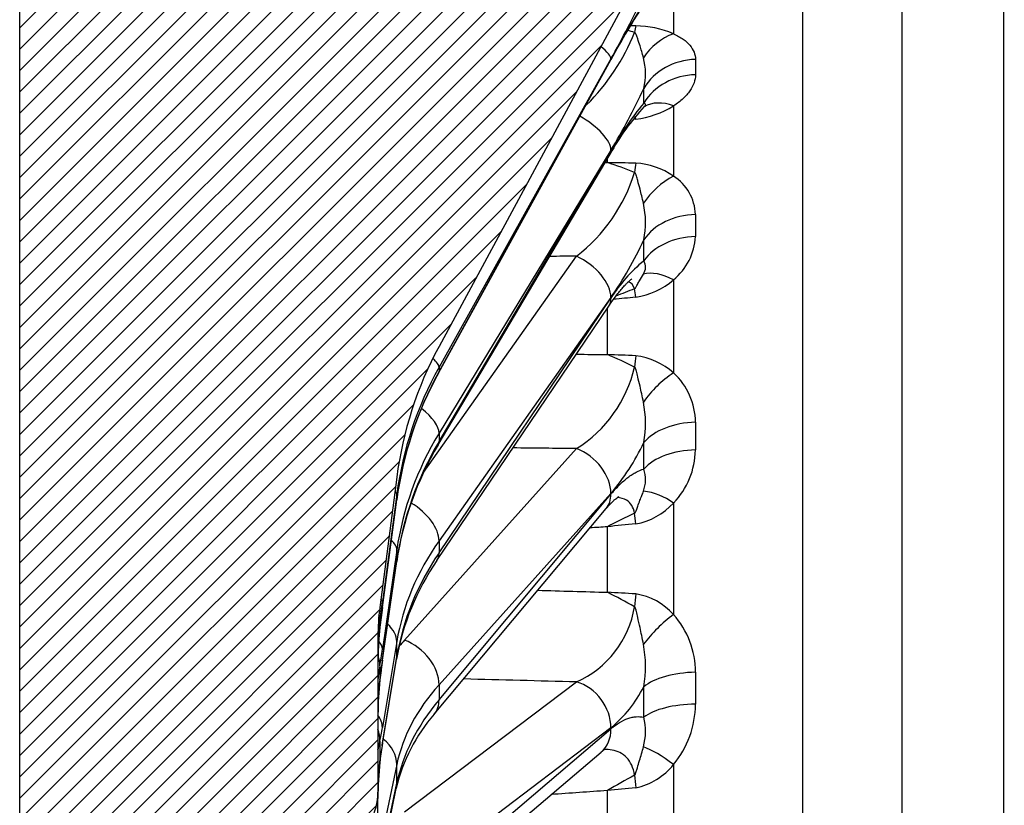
# Model space of a CAD drawing. Header units: millimetres. Extents: x 0 to 1980, y 0 to 1400.
# Tile 3 of 21: x 423 to 553, y 968 to 1072. Entities that reach past the tile are written whole.
import ezdxf
from ezdxf.enums import TextEntityAlignment as Align

# ---------------------------------------------------------------- set-up
doc = ezdxf.new("R2010")
doc.units = ezdxf.units.MM
doc.header["$LTSCALE"] = 6.666666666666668
doc.layers.add('CAP400B', color=7, linetype='Continuous')
doc.layers.add('Default', color=7, linetype='Continuous')
doc.styles.add('SEACAD_Times_New_Roman', font='times.ttf')
doc.dimstyles.new('ANSImm', dxfattribs={"dimtxt": 20, "dimasz": 20, "dimexe": 10, "dimexo": 0, "dimgap": 5.000000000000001, "dimtad": 1, "dimdsep": 46, "dimtxsty": 'SEACAD_Times_New_Roman', "dimblk1": '_SE_FILLED', "dimblk2": '_SE_FILLED', "dimsah": 1, "dimcen": 10, "dimazin": 0, "dimtfac": 0.85, "dimtdec": 3, "dimtofl": 0, "dimtmove": 0, "dimatfit": 3, "dimfxl": 1, "dimarcsym": 0})

# ---------------------------------------------------------------- blocks, each defined once
blk = doc.blocks.new('SE6')
at = {"layer": 'CAP400B', "linetype": 'Continuous'}
h = blk.add_hatch(dxfattribs=at)
h.set_pattern_fill('LINE', scale=0.6299212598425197, angle=45, style=0)
h.set_pattern_definition([(45, (0, 0), (-1.414213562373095, 1.414213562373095), [])])
edge = h.paths.add_edge_path()
edge.add_arc((500.0500927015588, 823.8562117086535), 30, 180, 187.4295582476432, ccw=False)
edge.add_line((470.0500927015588, 823.8562117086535), (470.0500927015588, 844.4084279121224))
edge.add_arc((462.0500927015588, 844.4084279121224), 7.999999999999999, 0, 56.58813780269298)
edge.add_line((466.4553212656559, 851.0862989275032), (454.5435569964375, 858.9441991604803))
edge.add_arc((460.0500927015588, 867.2915379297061), 10, 180, 236.5881378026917, ccw=False)
edge.add_line((450.0500927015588, 867.2915379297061), (450.0500927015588, 881.908427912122))
edge.add_line((450.0500927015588, 881.908427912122), (449.7404678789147, 906.9084279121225))
edge.add_line((449.7404678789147, 906.9084279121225), (450.0500927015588, 931.9084279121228))
edge.add_line((450.0500927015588, 931.9084279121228), (450.0500927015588, 946.5253178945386))
edge.add_arc((460.0500927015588, 946.5253178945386), 10, 123.41186219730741, 180, ccw=False)
edge.add_line((454.5435569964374, 954.8726566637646), (466.4553212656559, 962.7305568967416))
edge.add_arc((462.0500927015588, 969.4084279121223), 7.999999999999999, 303.411862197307, 360)
edge.add_line((470.0500927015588, 969.4084279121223), (470.0500927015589, 989.9606441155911))
edge.add_arc((500.0500927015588, 989.9606441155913), 30, 172.570441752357, 180, ccw=False)
edge.add_line((470.3019551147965, 993.839859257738), (472.5465373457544, 1011.052655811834))
edge.add_arc((522.126766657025, 1004.587297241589), 50, 151.6450382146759, 172.5704417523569, ccw=False)
edge.add_line((478.1256580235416, 1028.333927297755), (505.1820649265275, 1078.46785773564))
edge.add_arc((512.2222423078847, 1074.668396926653), 7.999999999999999, 91.49999999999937, 151.6450382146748, ccw=False)
edge.add_line((512.0128267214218, 1082.665655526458), (526.1973522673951, 1083.037090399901))
edge.add_line((526.1973522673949, 1083.037090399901), (539.2858264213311, 1083.208427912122))
edge.add_line((539.2858264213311, 1083.208427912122), (552.7404678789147, 1083.208427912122))
edge.add_line((552.7404678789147, 1083.208427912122), (552.7404678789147, 1106.908427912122))
edge.add_line((552.7404678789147, 1106.908427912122), (455.7404678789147, 1106.908427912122))
edge.add_arc((455.7404678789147, 1073.908427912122), 33, 90, 180)
edge.add_line((422.7404678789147, 1073.908427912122), (422.7404678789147, 739.9084279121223))
edge.add_arc((455.7404678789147, 739.9084279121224), 33, 180, 270)
edge.add_line((455.7404678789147, 706.9084279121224), (552.7404678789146, 706.9084279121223))
edge.add_line((552.7404678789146, 706.9084279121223), (552.7404678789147, 730.6084279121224))
edge.add_line((552.7404678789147, 730.6084279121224), (539.2858264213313, 730.6084279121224))
edge.add_line((539.2858264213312, 730.6084279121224), (526.1973522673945, 730.7797654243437))
edge.add_line((526.1973522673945, 730.7797654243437), (512.0128267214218, 731.1512002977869))
edge.add_arc((512.2222423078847, 739.1484588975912), 7.999999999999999, 208.3549617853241, 268.50000000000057, ccw=False)
edge.add_line((505.1820649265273, 735.3489980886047), (478.1256580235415, 785.4829285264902))
edge.add_arc((522.126766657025, 809.2295585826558), 50, 187.4295582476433, 208.354961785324, ccw=False)
edge.add_line((472.5465373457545, 802.7642000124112), (470.3019551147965, 819.9769965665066))
at = {"layer": 'CAP400B', "color": 7, "linetype": 'Continuous'}
for p, q in [((526.1973522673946, 730.7797654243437), (526.1973522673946, 1083.037090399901)), ((539.2858264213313, 1083.208427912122), (539.2858264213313, 730.6084279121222)), ((552.7404678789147, 730.6084279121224), (552.7404678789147, 1083.208427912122)), ((505.1820649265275, 1078.46785773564), (478.1256580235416, 1028.333927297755)), ((509.1024065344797, 1075.402768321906), (509.1024065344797, 1069.651285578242)), ((422.7404678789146, 739.9084279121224), (422.7404678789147, 1073.908427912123)), ((478.1047014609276, 1024.905536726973), (500.8135445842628, 1066.193526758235)), ((500.8345011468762, 1066.327917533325), (478.1256580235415, 1025.569580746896)), ((478.1256580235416, 1025.009492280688), (500.8345011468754, 1066.297482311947)), ((512.0046577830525, 1066.263055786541), (512.0046577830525, 1064.228823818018)), ((509.1024065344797, 1060.111394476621), (509.1024065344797, 1050.846582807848)), ((478.0205403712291, 1015.318257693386), (500.7293834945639, 1053.74573503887)), ((500.8345011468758, 1054.249798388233), (478.1256580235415, 1016.855068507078)), ((478.1256580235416, 1015.762976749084), (500.8345011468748, 1054.190454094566)), ((500.3811870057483, 1052.618113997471), (500.3811870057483, 1053.156523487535)), ((512.0046577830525, 1045.770164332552), (512.0046577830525, 1042.846978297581)), ((476.0923447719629, 1011.660990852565), (496.2822269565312, 1040.250106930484)), ((509.1024065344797, 1037.137784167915), (509.1024065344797, 1024.82421991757)), ((500.8345011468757, 1034.783367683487), (478.1256580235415, 1002.627372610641)), ((478.1256580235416, 1001.058039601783), (500.8345011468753, 1034.698090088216)), ((477.8440901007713, 1000.023015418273), (500.5529332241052, 1033.663065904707)), ((500.3811870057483, 1027.247016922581), (500.3811870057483, 1033.40864733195)), ((478.1256580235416, 1025.569580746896), (478.1256580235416, 1025.009492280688)), ((512.0046577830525, 1018.314165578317), (512.0046577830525, 1014.648606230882)), ((478.1256580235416, 1016.855068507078), (478.1256580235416, 1015.762976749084)), ((473.5733838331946, 989.5227451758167), (496.282226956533, 1014.827569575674)), ((472.5465373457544, 1011.052655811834), (470.3019551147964, 993.8398592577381)), ((472.5465373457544, 1008.793806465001), (470.6446819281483, 994.5970882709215)), ((470.6446819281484, 993.8482022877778), (472.5465373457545, 1008.089278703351)), ((472.5465373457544, 1008.089278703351), (472.5465373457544, 1008.793806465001)), ((500.834501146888, 1008.904753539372), (478.1256580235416, 983.5999291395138)), ((478.1256580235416, 981.6320477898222), (500.8345011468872, 1008.797818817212)), ((470.6424573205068, 993.8135149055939), (472.5443127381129, 1008.054591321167)), ((477.5053469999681, 979.7331923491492), (500.2141901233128, 1006.898963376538)), ((509.1024065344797, 1007.633930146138), (509.1024065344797, 992.889066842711)), ((500.3811870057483, 995.8416405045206), (500.3811870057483, 1004.507564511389)), ((478.1256580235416, 1002.62737261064), (478.1256580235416, 1001.058039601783)), ((472.5465373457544, 1001.425998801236), (470.6446819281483, 988.3290078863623)), ((472.5465373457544, 1000.052271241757), (472.5465373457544, 1001.425998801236)), ((470.6345042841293, 986.7242445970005), (472.5363597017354, 999.9077276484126)), ((470.6446819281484, 986.8687881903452), (472.5465373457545, 1000.052271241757)), ((470.3019551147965, 992.1250624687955), (470.3019551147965, 991.1955510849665)), ((470.0500927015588, 989.9606441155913), (470.0500927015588, 969.4084279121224)), ((472.5465373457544, 989.3186854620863), (470.6446819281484, 977.9781596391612)), ((472.5465373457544, 987.3446425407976), (472.5465373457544, 989.3186854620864)), ((470.6446819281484, 975.8798277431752), (472.5465373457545, 987.3446425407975)), ((470.3019551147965, 986.1371477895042), (470.3019551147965, 984.3247346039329)), ((470.6167083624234, 975.5357837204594), (472.5185637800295, 987.0005985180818)), ((512.0046577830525, 985.2718179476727), (512.0046577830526, 981.0476917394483)), ((473.5733838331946, 966.8087516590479), (496.282226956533, 983.9935158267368)), ((478.1256580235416, 983.5999291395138), (478.1256580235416, 981.6320477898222)), ((500.8345011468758, 977.9116177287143), (478.1256580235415, 960.7268535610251)), ((478.1256580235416, 958.4591016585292), (500.8345011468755, 977.7883880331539)), ((470.3019551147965, 976.1763742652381), (470.3019551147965, 973.5719412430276)), ((476.8504678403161, 955.40423316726), (499.5593109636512, 974.7335195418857)), ((472.5465373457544, 973.078977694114), (470.6446819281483, 964.0635782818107)), ((472.5465373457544, 970.6036061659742), (472.5465373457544, 973.078977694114)), ((509.1024065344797, 973.0792788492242), (509.1024065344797, 956.64248550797)), ((470.6446819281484, 961.4323533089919), (472.5465373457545, 970.6036061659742)), ((470.0500927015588, 844.4084279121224), (470.0500927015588, 969.4084279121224)), ((470.5762810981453, 960.7589897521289), (472.4781365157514, 969.9302426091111)), ((500.3811870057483, 959.9767814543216), (500.3811870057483, 969.6370949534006))]:
    blk.add_line(p, q, dxfattribs=at)
for centre, radius, start, end in [((356.0808026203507, 1147.102484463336), 165.7653881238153, 330.8378781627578, 334.0822400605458), ((597.6270691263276, 1013.768177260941), 110.095790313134, 146.9337837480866, 151.5648393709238), ((610.5652283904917, 1006.527231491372), 124.9532527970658, 147.5058274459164, 151.4229007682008), ((504.8049050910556, 525.2829961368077), 545.417662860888, 90.07305854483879, 90.14832420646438), ((503.887676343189, 1057.236739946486), 13.46530186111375, 67.2151579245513, 89.05635234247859), ((477.3723909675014, 1080.509745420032), 28.65028904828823, 314.9854291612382, 338.099815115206), ((494.4390675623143, 1038.105501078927), 33.11470835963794, 73.29962792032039, 74.96782675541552), ((512.0274292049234, 1061.903079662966), 8.28193531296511, 110.6820066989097, 146.3849437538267), ((497.3883502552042, 1064.378427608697), 8.024359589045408, 345.9865452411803, 15.24230755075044), ((430.2716830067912, 1096.900239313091), 82.45102434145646, 328.8498823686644, 335.2913258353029), ((540.71233795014, 1031.382172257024), 45.93973866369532, 140.6772130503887, 150.2324363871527), ((502.7238040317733, 1070.324240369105), 12.04112914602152, 276.6079491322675, 301.9875232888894), ((528.357865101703, 1038.665999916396), 31.47425978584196, 137.2396874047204, 151.3798765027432), ((545.4640680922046, 520.8036592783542), 539.1478097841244, 94.39911912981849, 94.43664617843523), ((487.7566679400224, 1011.953055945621), 42.57963630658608, 67.63983330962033, 72.75297766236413), ((491.1538950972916, 418.0931328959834), 634.5920694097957, 88.83019429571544, 89.16686082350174), ((503.4836099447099, 1042.563576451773), 10.0089494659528, 55.84890219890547, 86.41514514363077), ((482.8572958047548, 1057.743015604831), 22.05063786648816, 307.5044325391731, 343.0954214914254), ((514.192415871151, 1041.241953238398), 10.87000939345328, 117.9215203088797, 146.4774226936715), ((505.7353787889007, 1045.553775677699), 6.273012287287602, 1.97682009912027, 57.53745545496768), ((494.1019733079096, 1044.734083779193), 11.31070601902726, 348.2059816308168, 12.82665587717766), ((460.3136090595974, 1062.853925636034), 49.29400490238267, 325.2879956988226, 335.5130409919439), ((504.1767156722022, 1043.234016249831), 7.837504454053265, 308.937843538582, 357.1694224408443), ((517.9791245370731, 1023.994752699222), 20.2113716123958, 129.3136741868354, 148.0235895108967), ((502.6264456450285, 1044.570582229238), 9.85822278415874, 278.6519552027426, 311.0646027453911), ((517.9265590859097, 996.2603736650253), 42.05812806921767, 109.4019502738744, 113.0393144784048), ((558.3012125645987, 420.94501619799), 616.2668424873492, 95.04485301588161, 95.31813791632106), ((522.126766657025, 1004.587297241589), 50, 151.6450382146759, 172.5704417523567), ((476.8653564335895, 971.6188995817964), 60.39438489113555, 63.34944062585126, 67.08462436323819), ((470.9402572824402, 219.8850343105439), 807.8985946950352, 87.64699641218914, 87.91160103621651), ((503.1204152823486, 1018.324470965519), 8.83351321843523, 47.37533654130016, 83.57154850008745), ((487.107298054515, 1029.482548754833), 17.29010512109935, 302.0491276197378, 347.0128878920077), ((520.3294655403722, 1001.62955817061), 48.21516233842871, 151.1346887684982, 172.3421270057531), ((516.979626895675, 1012.743111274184), 14.42233638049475, 123.105473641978, 145.2438977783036), ((503.1578390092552, 1018.272114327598), 8.846918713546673, 0.2723398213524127, 47.78329931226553), ((491.5172203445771, 1018.178750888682), 13.89543430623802, 349.3633477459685, 11.56734771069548), ((514.2105412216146, 993.7581400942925), 42.125465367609, 149.2157166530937, 171.605812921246), ((478.2073136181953, 1028.297595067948), 29.80053553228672, 319.401465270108, 334.8101694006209), ((501.6637173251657, 1014.819339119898), 10.34234979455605, 315.9922278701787, 359.0541106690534), ((501.1871636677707, 1010.715472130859), 4.225300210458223, 338.9475701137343, 19.34549052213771), ((504.2481818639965, 1001.130241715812), 8.115507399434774, 53.26306641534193, 83.75893327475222), ((502.4478944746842, 1013.768917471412), 9.050999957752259, 280.5780940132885, 317.3261440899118), ((527.780641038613, 953.883572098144), 57.56317129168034, 114.4501847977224, 118.4237832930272), ((576.1253209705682, 248.3294777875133), 759.9621521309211, 95.43764819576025, 95.72006990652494), ((504.9932371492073, 981.3202058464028), 32.96773075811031, 145.4373840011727, 170.0783341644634), ((455.4796105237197, 908.442284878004), 98.25883641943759, 60.43931163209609, 62.80808598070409), ((433.0139221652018, -195.2280878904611), 1192.973363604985, 86.58342078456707, 86.76278243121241), ((502.7825273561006, 987.2792302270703), 8.450511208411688, 41.59384132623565, 80.96596313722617), ((500.0500927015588, 989.9606441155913), 30, 172.5704417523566, 180), ((779.1357418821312, 952.6309100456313), 311.2300010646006, 172.3962021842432, 172.8800033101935), ((490.8432801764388, 996.1283720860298), 13.29800280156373, 294.14233228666, 350.4019406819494), ((520.9599928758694, 976.9121331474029), 19.89635052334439, 126.5816626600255, 142.7120705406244), ((500.6980257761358, 985.3253917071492), 11.30675892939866, 359.7285197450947, 41.98620476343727), ((491.5818317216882, 988.8345231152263), 21.53278425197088, 171.2098860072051, 179.4354588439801), ((507.046016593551, 986.8825367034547), 36.99632612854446, 173.3052615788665, 179.6365744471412), ((509.3936776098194, 986.7537417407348), 39.32725281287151, 173.4976274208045, 179.4530508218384), ((490.1460384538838, 986.0439784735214), 15.26659406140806, 349.8540301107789, 11.03354821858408), ((484.0399279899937, 983.4309504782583), 14.00197852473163, 168.8561748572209, 177.6136093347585), ((607.4687881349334, 967.0472215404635), 138.2418405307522, 171.8168595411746, 172.8397679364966), ((511.0388095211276, 979.776630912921), 40.98995674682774, 173.6295412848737, 180.1397997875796), ((512.5985499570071, 979.633711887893), 42.53420968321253, 173.7351438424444, 179.9338790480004), ((489.7818284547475, 991.1744907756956), 17.2645699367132, 309.8062810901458, 333.0674992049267), ((499.5386733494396, 981.0753115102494), 12.46601503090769, 320.1017259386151, 359.8730550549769), ((494.5484795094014, 964.8025079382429), 22.65819283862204, 138.7799276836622, 166.9201834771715), ((497.9008411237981, 977.4444223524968), 7.511686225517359, 344.2480641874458, 14.48068640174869), ((539.3553570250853, 964.2429556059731), 69.6601018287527, 170.6704196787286, 172.4472466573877), ((511.1788251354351, 969.006155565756), 41.13106978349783, 173.6267035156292, 180.6108246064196), ((511.4107360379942, 968.8564201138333), 41.34833355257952, 173.6925701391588, 180.337408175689), ((502.3672248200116, 978.4307366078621), 8.602370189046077, 281.6847670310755, 321.5310024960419), ((545.1653374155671, 894.5279656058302), 87.44713511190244, 118.1160183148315, 120.8056973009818), ((462.0500927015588, 969.4084279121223), 8.000000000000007, 303.411862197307, 0), ((611.74280133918, -134.8834753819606), 1110.120308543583, 95.56393816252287, 95.75730444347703)]:
    blk.add_arc(centre, radius, start, end, dxfattribs=at)
for centre, major_axis, ratio, start_param, end_param in [((504.3987396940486, 1063.239882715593), (-0.01817465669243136, 7.999979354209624), 0.09434281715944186, 0.3691860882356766, 0.6040007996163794), ((495.994379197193, 1068.874555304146), (4.804592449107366, -2.676918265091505), 0.2200213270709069, 0.1085502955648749, 0.8770045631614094), ((495.9943791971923, 1068.844120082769), (-4.819165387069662, 2.650593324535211), 0.1715041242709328, 3.141592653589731, 3.249071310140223), ((512.2140733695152, 1059.0121350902), (-7.998800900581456, -0.138506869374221), 0.9067322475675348, 4.722869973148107, 5.772647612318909), ((512.2140733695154, 1057.07046431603), (-7.998928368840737, 0.1309387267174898), 0.8949925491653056, 4.753219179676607, 5.80299681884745), ((415.9065871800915, 912.4378730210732), (83.75305117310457, 164.6702623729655), 0.187719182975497, -0.3671005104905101, -0.3400444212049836), ((509.3118221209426, 1053.137369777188), (4.174344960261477, -6.824576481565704), 0.6623588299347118, 2.430006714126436, 3.125910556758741), ((495.9943791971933, 1056.603245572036), (-4.701058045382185, 2.854829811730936), 0.4041274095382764, 3.368824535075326, 4.802435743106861), ((504.3987396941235, 1051.464696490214), (-0.6023437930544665, 7.977291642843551), 0.05705351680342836, -0.5304570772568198, -0.4255034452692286), ((495.994379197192, 1056.543901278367), (-4.735004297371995, 2.798166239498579), 0.3592907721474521, 3.141592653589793, 3.364237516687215), ((504.3987396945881, 1045.9191743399), (0.1509529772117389, 7.998575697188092), 0.0924807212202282, 0.5945674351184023, 0.8293821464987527), ((512.2140733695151, 1039.451706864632), (-7.999432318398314, -0.09530258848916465), 0.7901740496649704, 4.729156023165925, 5.778933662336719), ((512.2140733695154, 1036.661531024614), (-7.999469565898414, 0.09212309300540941), 0.773304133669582, 4.747474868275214, 5.797252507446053), ((415.9065871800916, 911.7067005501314), (76.44154250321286, 164.0134092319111), 0.2811798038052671, -0.5563712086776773, -0.5293151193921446), ((10034.43121884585, 598.7108431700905), (-11127.21184305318, 363.7752948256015), 0.02263950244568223, -0.5402658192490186, -0.5396479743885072), ((495.9943791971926, 1036.825612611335), (-4.492632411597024, 3.172736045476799), 0.5679688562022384, 3.509623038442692, 5.03434626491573), ((509.3118221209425, 1031.20955204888), (-5.098189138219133, 6.165100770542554), 0.5587641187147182, 5.340659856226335, 6.053805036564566), ((504.3987396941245, 1028.998262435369), (-0.6883709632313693, 7.970329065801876), 0.03889609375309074, -0.7543810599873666, -0.5195663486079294), ((495.9943791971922, 1036.740335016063), (-4.558554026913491, 3.077269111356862), 0.5290610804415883, 3.14159265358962, 3.498046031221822), ((473.2855360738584, 1028.116218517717), (4.804592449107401, -2.676918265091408), 0.2200213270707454, 0.108550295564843, 0.7083850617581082), ((504.3987396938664, 1021.627886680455), (0.3123253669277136, 7.993900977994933), 0.08598125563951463, 0.8197745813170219, 1.054589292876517), ((522.126766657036, 1001.848750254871), (48.62545396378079, -11.98076604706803), 0.9718283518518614, 2.881727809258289, 3.246944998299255), ((522.1267666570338, 1002.427817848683), (-48.62545396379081, -11.98076604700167), 0.9718283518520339, 5.553275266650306, 5.918492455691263), ((473.2855360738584, 1027.556130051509), (-4.819165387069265, 2.650593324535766), 0.1715041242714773, 3.141771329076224, 3.249071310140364), ((473.2855360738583, 1019.208515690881), (-4.701058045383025, 2.854829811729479), 0.4041274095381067, 3.368824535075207, 4.39896819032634), ((512.2140733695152, 1013.245005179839), (-7.999643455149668, -0.0755287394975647), 0.6339932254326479, 4.732583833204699, 5.782361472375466), ((522.1267666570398, 994.349499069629), (-49.65147597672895, 6.562887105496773), 0.8979730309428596, 5.90643840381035, 6.271655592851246), ((522.1267666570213, 995.4785973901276), (-49.65147597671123, -6.56288710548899), 0.8979730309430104, 5.670157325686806, 6.035374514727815), ((473.2855360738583, 1018.116423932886), (-4.735004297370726, 2.798166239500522), 0.3592907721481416, 3.142162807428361, 3.364237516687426), ((10034.50393009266, 520.4366015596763), (-11127.28540429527, 456.0786000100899), 0.01804335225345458, -0.5402647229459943, -0.5388000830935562), ((495.9943791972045, 1010.53338952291), (-4.09338198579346, 3.673448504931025), 0.7033299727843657, 3.691193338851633, 5.215916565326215), ((415.9065879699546, 910.7349235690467), (65.3134379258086, 163.6181685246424), 0.3719799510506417, -0.7636666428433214, -0.7366105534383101), ((512.2140733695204, 1009.746235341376), (-7.999658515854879, 0.07391636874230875), 0.6128390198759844, 4.74423215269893, 5.794009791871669), ((467.0927121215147, 1009.487164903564), (5.451301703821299, -0.7302805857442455), 0.2272543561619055, 0.0295509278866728, 0.329442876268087), ((467.0927121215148, 1008.782637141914), (-5.451600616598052, 0.7280458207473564), 0.214041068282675, 3.141592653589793, 3.171053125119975), ((495.9943791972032, 1010.42645480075), (-4.219810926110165, 3.52749142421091), 0.6723020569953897, 3.141592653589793, 3.667031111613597), ((473.2855360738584, 1004.669617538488), (-4.492632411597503, 3.172736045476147), 0.5679688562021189, 3.509623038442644, 4.85141617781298), ((504.3987396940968, 1000.409734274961), (-0.7399763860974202, 7.965703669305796), 0.01878825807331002, -0.9779742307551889, -0.7431595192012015), ((467.0927121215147, 1002.066758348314), (-5.442912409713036, 0.7903825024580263), 0.4363366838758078, 3.203986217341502, 3.723024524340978), ((522.1267666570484, 982.4655874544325), (-49.86975639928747, 4.628513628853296), 0.7792084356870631, 5.860492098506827, 6.225709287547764), ((522.1267666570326, 984.0880987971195), (-49.86975639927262, -4.628513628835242), 0.7792084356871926, 5.716103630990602, 6.081320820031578), ((473.2855360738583, 1003.100284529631), (-4.558554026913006, 3.077269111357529), 0.5290610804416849, 3.142036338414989, 3.498046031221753), ((467.0927121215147, 1000.693030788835), (-5.443647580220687, 0.7853031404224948), 0.4241257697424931, 3.141592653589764, 3.203584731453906), ((504.398739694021, 991.5840863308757), (0.4577231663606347, 7.986894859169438), 0.07517033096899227, 1.044647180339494, 1.27946189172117), ((470.6701212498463, 996.6810079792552), (-1.126709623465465, -8.850066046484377), 0.02741965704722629, 1.03352547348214, 1.336587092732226), ((470.6701212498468, 992.14466806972), (-1.126389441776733, -8.794657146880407), 0.02776090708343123, 4.521012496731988, 4.824074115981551), ((465.1908567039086, 995.2904467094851), (5.451301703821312, -0.7302805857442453), 0.2272543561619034, 0.02955092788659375, 0.2999085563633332), ((465.1908567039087, 994.5415607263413), (-5.451600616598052, 0.7280458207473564), 0.214041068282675, 3.141474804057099, 3.171053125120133), ((464.8481298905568, 992.818420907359), (5.443890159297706, -0.7836197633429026), 0.4974806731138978, 0.03317539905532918, 0.2811921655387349), ((464.8481298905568, 991.8889095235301), (-5.457586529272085, 0.6817252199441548), 0.07567105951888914, 3.112732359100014, 3.145615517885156), ((467.0927121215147, 989.874715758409), (-5.424251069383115, 0.9096704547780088), 0.6235392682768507, 3.244900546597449, 3.923914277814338), ((465.1908567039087, 988.9697674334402), (-5.44291240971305, 0.7903825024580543), 0.436336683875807, 3.203986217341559, 3.629276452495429), ((522.4146144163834, 971.0871044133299), (-55.45202266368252, 3.710611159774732), 0.6217849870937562, -0.4533042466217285, -0.4246048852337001), ((473.2855360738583, 985.2285651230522), (-4.093381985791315, 3.673448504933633), 0.7033299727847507, 3.691193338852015, 5.215916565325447), ((464.8481298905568, 986.7779073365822), (5.422075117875, -0.9225515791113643), 0.676069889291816, 0.07621576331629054, 0.4076168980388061), ((470.6701212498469, 992.1972669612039), (-1.049959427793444, -8.827472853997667), 0.05384760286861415, 0.8205465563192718, 1.123608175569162), ((467.0927121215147, 987.9006728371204), (-5.425851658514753, 0.9000743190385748), 0.612943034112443, 3.141592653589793, 3.243806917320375), ((470.6701212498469, 983.3520581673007), (1.04752410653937, 8.727111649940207), 0.05507908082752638, 1.162661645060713, 1.465723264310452), ((465.1908567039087, 987.509547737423), (-5.4436475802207, 0.7853031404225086), 0.4241257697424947, 3.141583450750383, 3.203584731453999), ((512.2140733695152, 981.7061434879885), (-7.999733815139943, -0.0652601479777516), 0.4460213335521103, 4.73493108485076, 5.784708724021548), ((464.8481298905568, 984.965494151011), (-5.456903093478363, 0.6871743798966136), 0.1463980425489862, 3.139940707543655, 3.198338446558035), ((522.1267666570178, 966.7929243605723), (-49.94687095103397, 3.708389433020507), 0.6213914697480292, 5.834401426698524, 6.199618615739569), ((10034.50380646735, 461.5450372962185), (-11127.28636750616, 525.4886047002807), 0.01254939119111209, -0.5404116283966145, -0.5378077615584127), ((495.9943791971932, 979.0449781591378), (-3.318897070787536, 4.385763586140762), 0.8034231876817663, 3.943473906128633, 5.468197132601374), ((415.9065871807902, 909.571268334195), (49.26492510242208, 163.8877383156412), 0.4542856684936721, -0.9997668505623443, -0.9727107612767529), ((522.1267666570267, 968.8274892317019), (-49.9468709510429, -3.708389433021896), 0.621391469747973, 5.742194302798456, 6.10741149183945), ((473.2855360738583, 983.2606837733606), (-4.219810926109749, 3.527491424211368), 0.6723020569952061, 3.142487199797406, 3.667031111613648), ((512.2140733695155, 977.6742225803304), (-7.999740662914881, 0.06441526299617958), 0.4216435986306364, 4.741964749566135, 5.791742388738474), ((465.1908567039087, 978.5341899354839), (-5.424251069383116, 0.9096704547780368), 0.6235392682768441, 3.244900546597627, 3.717087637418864), ((464.8481298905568, 976.7324045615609), (-5.369739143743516, 1.18991660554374), 0.8207581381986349, 3.283191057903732, 3.628917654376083), ((470.670121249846, 983.4367874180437), (-0.9237527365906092, -8.774929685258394), 0.07854570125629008, 0.604645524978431, 0.9077071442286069), ((495.994379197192, 978.921748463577), (-3.564931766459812, 4.18822892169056), 0.7818310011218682, 3.141592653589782, 3.89797787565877), ((470.6701212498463, 970.7262454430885), (0.9162439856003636, 8.648838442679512), 0.08084137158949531, 0.9410391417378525, 1.24410076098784), ((465.1908567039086, 976.4358580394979), (-5.425851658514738, 0.9000743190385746), 0.612943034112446, 3.141829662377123, 3.243806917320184), ((467.0927121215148, 973.5223970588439), (-5.381556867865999, 1.135273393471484), 0.779474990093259, 3.303685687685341, 4.136896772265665), ((509.3118221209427, 970.0670842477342), (-5.977838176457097, 5.316526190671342), 0.2741180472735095, 4.985559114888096, 5.698704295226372), ((464.8481298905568, 974.1279715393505), (-5.451478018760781, 0.7289632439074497), 0.3611261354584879, 3.142659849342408, 3.228156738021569), ((467.0927121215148, 971.0470255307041), (-5.385424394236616, 1.116782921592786), 0.7710247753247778, 3.141592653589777, 3.301022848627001), ((504.3987396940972, 967.1326601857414), (-0.7547444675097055, 7.964317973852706), 0.002261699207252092, 0.9665811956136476, 1.201395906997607)]:
    blk.add_ellipse(centre, major_axis=major_axis, ratio=ratio, start_param=start_param, end_param=end_param, dxfattribs=at)
for points, knots in [([(505.1304339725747, 1066.488045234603), (505.0582086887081, 1066.76786598), (504.9214567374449, 1067.297680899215), (504.6550140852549, 1068.132116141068), (504.4123961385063, 1068.855704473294), (504.2442767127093, 1069.34405768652), (504.1482420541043, 1069.584078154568), (504.1040192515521, 1069.679913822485), (504.0599684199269, 1069.754154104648), (504.0289345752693, 1069.791084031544), (504.0006948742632, 1069.820719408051), (503.9675910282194, 1069.822704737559), (503.9551333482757, 1069.82345185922)], [0, 0, 0, 0, 0.2308531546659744, 0.4370992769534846, 0.7066657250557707, 0.8671647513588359, 0.9008608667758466, 0.9486586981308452, 0.9675560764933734, 0.9812258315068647, 0.9929348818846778, 1, 1, 1, 1]), ([(509.1024065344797, 1069.651285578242), (509.5894045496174, 1069.43188411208), (510.0078198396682, 1069.194058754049), (510.7271362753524, 1068.683946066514), (511.0279703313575, 1068.411316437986), (511.5141704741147, 1067.831380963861), (511.6934781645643, 1067.531467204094), (511.9360540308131, 1066.912087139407), (511.9992109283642, 1066.592614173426), (512.0046577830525, 1066.263055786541)], [0, 0, 0, 0, 0.25, 0.25, 0.5, 0.5, 0.75, 0.75, 1, 1, 1, 1]), ([(512.0046577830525, 1064.228823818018), (511.9992112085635, 1063.880242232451), (511.9360622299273, 1063.530007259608), (511.6938168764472, 1062.826942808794), (511.5148263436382, 1062.474104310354), (511.1511810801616, 1061.94386018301), (511.0145060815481, 1061.76788102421), (510.7131159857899, 1061.422079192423), (510.5479751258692, 1061.251608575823), (510.0080162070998, 1060.748140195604), (509.5893496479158, 1060.42291452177), (509.1024065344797, 1060.111394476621)], [0, 0, 0, 0, 0.2499999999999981, 0.2499999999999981, 0.4999999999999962, 0.4999999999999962, 0.6249999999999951, 0.6249999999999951, 0.7499999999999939, 0.7499999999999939, 1, 1, 1, 1]), ([(505.2411060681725, 1060.030498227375), (505.337737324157, 1060.100888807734), (505.4001681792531, 1060.169845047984), (505.4283344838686, 1060.330407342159), (505.3547444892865, 1060.418818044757), (505.1738959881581, 1060.493660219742)], [0.12755962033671, 0.12755962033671, 0.12755962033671, 0.12755962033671, 0.5, 0.5, 1, 1, 1, 1]), ([(505.1304339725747, 1047.245084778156), (505.0582086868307, 1047.579249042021), (504.9214567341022, 1048.211958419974), (504.655014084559, 1049.215301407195), (504.4123961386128, 1050.097536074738), (504.2442767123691, 1050.710367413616), (504.1482420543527, 1051.01773256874), (504.1040192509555, 1051.141693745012), (504.0599684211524, 1051.238707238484), (504.028934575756, 1051.287338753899), (504.0006948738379, 1051.326569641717), (503.9675910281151, 1051.329905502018), (503.9551333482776, 1051.331160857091)], [0, 0, 0, 0, 0.2308531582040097, 0.437099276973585, 0.7066657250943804, 0.867164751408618, 0.9008608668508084, 0.948658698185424, 0.9675560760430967, 0.9812258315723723, 0.9929348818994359, 1, 1, 1, 1]), ([(505.1304339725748, 1037.860890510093), (505.2890596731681, 1038.161006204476), (505.3960499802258, 1038.459211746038), (505.4283344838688, 1039.058262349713), (505.3547444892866, 1039.352661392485), (505.1738959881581, 1039.632069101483)], [0, 0, 0, 0, 0.5, 0.5, 1, 1, 1, 1]), ([(500.5527437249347, 1033.658438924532), (500.6726458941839, 1033.837055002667), (500.9372865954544, 1034.230234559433), (501.3910593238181, 1034.853899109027), (501.8687622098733, 1035.472435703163), (502.3095114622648, 1036.002173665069), (502.6869713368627, 1036.421169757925), (502.9981041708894, 1036.738813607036), (503.2422199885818, 1036.967049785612), (503.4266830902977, 1037.123280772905), (503.5476626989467, 1037.214722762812), (503.5893503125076, 1037.241793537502), (503.5928094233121, 1037.243938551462), (503.5927375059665, 1037.243901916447)], [0, 0, 0, 0, 0.05628179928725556, 0.146596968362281, 0.2342944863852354, 0.3187607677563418, 0.3994668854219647, 0.4683482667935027, 0.5332667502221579, 0.5943741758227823, 0.6520515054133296, 0.7069151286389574, 0.7204623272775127, 0.7204623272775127, 0.7204623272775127, 0.7204623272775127]), ([(503.9551333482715, 1035.93007746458), (504.0092226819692, 1035.926281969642), (504.0329852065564, 1035.967929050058), (504.0731290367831, 1036.019583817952), (504.0892118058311, 1036.045756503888), (504.1344197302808, 1036.123316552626), (504.1598954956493, 1036.174040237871), (504.2341592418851, 1036.322603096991), (504.2798939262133, 1036.416948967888), (504.4187817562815, 1036.686877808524), (504.512717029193, 1036.849965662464), (504.7968839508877, 1037.31220942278), (504.9859831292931, 1037.587593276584), (505.1304339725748, 1037.860890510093)], [0, 0, 0, 0, 0.03124999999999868, 0.03124999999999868, 0.06249999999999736, 0.06249999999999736, 0.1250000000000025, 0.1250000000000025, 0.2500000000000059, 0.2500000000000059, 0.5000000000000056, 0.5000000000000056, 1, 1, 1, 1]), ([(505.1304339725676, 1020.965058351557), (505.0582086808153, 1021.336809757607), (504.9214567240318, 1022.040686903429), (504.6550140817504, 1023.162625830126), (504.4123961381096, 1024.159267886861), (504.2442767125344, 1024.865847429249), (504.148242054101, 1025.225144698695), (504.1040192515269, 1025.371015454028), (504.0599684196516, 1025.485937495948), (504.0289345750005, 1025.543832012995), (504.0006948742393, 1025.590691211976), (503.9675910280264, 1025.595210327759), (503.9551333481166, 1025.596910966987)], [0, 0, 0, 0, 0.2308531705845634, 0.4370992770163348, 0.7066657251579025, 0.8671647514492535, 0.9008608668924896, 0.9486586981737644, 0.9675560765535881, 0.9812258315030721, 0.9929348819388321, 1, 1, 1, 1]), ([(500.8345011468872, 1008.797818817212), (501.2127823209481, 1009.250342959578), (501.5919043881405, 1009.664715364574), (502.3412782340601, 1010.405253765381), (502.7124025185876, 1010.732660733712), (503.2635202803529, 1011.1567743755), (503.4466541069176, 1011.287110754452), (503.8066297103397, 1011.521706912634), (503.9839602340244, 1011.626386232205), (504.5079274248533, 1011.902318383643), (504.8465918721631, 1012.035713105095), (505.1738959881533, 1012.115160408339)], [0, 0, 0, 0, 0.2500000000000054, 0.2500000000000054, 0.5000000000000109, 0.5000000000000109, 0.62500000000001, 0.62500000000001, 0.7500000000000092, 0.7500000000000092, 1, 1, 1, 1]), ([(500.2138587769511, 1006.899784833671), (500.309785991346, 1007.015708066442), (500.5231478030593, 1007.272767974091), (500.8698834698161, 1007.642932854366), (501.2122162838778, 1007.976614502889), (501.495072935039, 1008.220898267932), (501.7061381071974, 1008.38044983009), (501.8369892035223, 1008.464532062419), (501.8678153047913, 1008.480128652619), (501.8677946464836, 1008.480093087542)], [0, 0, 0, 0, 0.06842631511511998, 0.1800426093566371, 0.2872215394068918, 0.3896145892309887, 0.487223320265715, 0.5804842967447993, 0.668374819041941, 0.668374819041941, 0.668374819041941, 0.668374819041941]), ([(503.9551333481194, 1006.28456323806), (503.8206590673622, 1007.098665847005), (503.4359778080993, 1007.675220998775), (502.5360998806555, 1008.220805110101), (502.1077890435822, 1008.32799270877), (501.6412359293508, 1008.344634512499)], [0, 0, 0, 0, 0.25, 0.25, 0.422712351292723, 0.422712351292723, 0.422712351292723, 0.422712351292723]), ([(503.9551333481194, 1006.28456323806), (503.9676631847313, 1006.286749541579), (504.0010603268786, 1006.292576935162), (504.0292654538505, 1006.331572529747), (504.0603657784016, 1006.37893877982), (504.1029356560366, 1006.46748370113), (504.1472723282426, 1006.579338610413), (504.2427334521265, 1006.845669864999), (504.4112305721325, 1007.337132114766), (504.6620136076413, 1007.971739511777), (504.9288207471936, 1008.617597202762), (505.065229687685, 1009.010054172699), (505.1304339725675, 1009.197650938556)], [0, 0, 0, 0, 0.007111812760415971, 0.01895589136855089, 0.0326288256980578, 0.05161073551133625, 0.09679088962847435, 0.1324921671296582, 0.2919230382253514, 0.561417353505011, 0.7903548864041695, 1, 1, 1, 1]), ([(505.1304339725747, 988.9657562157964), (505.0582086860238, 989.3564535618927), (504.9214567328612, 990.0962031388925), (504.6550140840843, 991.2804792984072), (504.4123961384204, 992.3415529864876), (504.2442767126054, 993.1064498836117), (504.1482420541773, 993.4996626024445), (504.1040192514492, 993.660128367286), (504.0599684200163, 993.7871962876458), (504.0289345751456, 993.8514507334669), (504.0006948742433, 993.903588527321), (503.9675910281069, 993.9090642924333), (503.955133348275, 993.9111249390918)], [0, 0, 0, 0, 0.2308531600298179, 0.4370992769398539, 0.7066657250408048, 0.8671647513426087, 0.9008608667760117, 0.9486586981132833, 0.9675560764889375, 0.9812258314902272, 0.9929348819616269, 1, 1, 1, 1]), ([(500.8345011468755, 977.788388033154), (501.2127611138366, 978.11035490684), (501.5919185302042, 978.3879542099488), (502.3411787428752, 978.8460742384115), (502.7121234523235, 979.0275568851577), (503.2627918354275, 979.2255671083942), (503.445935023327, 979.2792365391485), (503.8063451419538, 979.3598829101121), (503.983835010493, 979.3870232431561), (504.5081194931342, 979.4287036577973), (504.8467815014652, 979.4037581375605), (505.1738959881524, 979.3227468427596)], [0, 0, 0, 0, 0.2500000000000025, 0.2500000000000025, 0.500000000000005, 0.500000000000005, 0.6250000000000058, 0.6250000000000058, 0.7500000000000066, 0.7500000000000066, 1, 1, 1, 1]), ([(470.3019551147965, 976.1763742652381), (470.1975711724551, 975.733697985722), (470.1352014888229, 975.4318112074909), (470.0792741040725, 975.165342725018), (470.0673411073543, 975.1099995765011), (470.0527937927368, 975.0643257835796), (470.0500927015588, 975.0735054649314), (470.0500927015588, 975.1148608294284)], [0, 0, 0, 0, 0.5000000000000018, 0.5000000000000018, 0.7500000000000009, 0.7500000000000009, 1, 1, 1, 1]), ([(499.5591476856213, 974.7368193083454), (499.6137544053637, 974.7843146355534), (499.7456684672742, 974.8989928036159), (499.925654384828, 975.0258743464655), (500.0670266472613, 975.1122998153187), (500.108832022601, 975.1315705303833), (500.1114097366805, 975.1324517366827), (500.1114187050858, 975.132426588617)], [0, 0, 0, 0, 0.08290222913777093, 0.238145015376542, 0.3890481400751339, 0.5368717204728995, 0.5583303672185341, 0.5583303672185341, 0.5583303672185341, 0.5583303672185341]), ([(503.9551333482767, 971.6559146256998), (503.820499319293, 972.6498856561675), (503.4351224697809, 973.4469006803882), (502.3720548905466, 974.5437696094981), (501.7118009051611, 974.8522989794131), (500.6585601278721, 975.04793053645), (500.311954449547, 975.0729738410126), (499.956836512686, 975.063764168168)], [0, 0, 0, 0, 0.249999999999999, 0.249999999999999, 0.499999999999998, 0.499999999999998, 0.616807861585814, 0.616807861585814, 0.616807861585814, 0.616807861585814]), ([(503.9551333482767, 971.6559146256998), (504.0092226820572, 971.6469958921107), (504.0329852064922, 971.7144899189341), (504.0731290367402, 971.7984503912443), (504.0892118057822, 971.8415110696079), (504.1344197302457, 971.9702416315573), (504.1598954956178, 972.0559699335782), (504.2341592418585, 972.311005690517), (504.2798939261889, 972.4784070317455), (504.4187817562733, 972.9707018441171), (504.5127170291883, 973.2865585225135), (504.7968839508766, 974.2143365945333), (504.9859831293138, 974.8098625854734), (505.1304339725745, 975.4052026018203)], [0, 0, 0, 0, 0.03125000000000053, 0.03125000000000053, 0.06250000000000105, 0.06250000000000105, 0.1249999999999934, 0.1249999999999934, 0.2499999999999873, 0.2499999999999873, 0.4999999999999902, 0.4999999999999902, 1, 1, 1, 1])]:
    blk.add_open_spline(points, degree=3, knots=knots, dxfattribs=at)
for points in [[(500.0623326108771, 1052.617030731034), (500.1686173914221, 1052.617392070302), (500.2749021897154, 1052.61775315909), (500.3811870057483, 1052.618113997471)], [(503.9551333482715, 1035.93007746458), (503.8415553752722, 1036.432273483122), (503.5501283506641, 1036.741678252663), (503.1455759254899, 1036.874785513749)], [(496.2575473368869, 1027.300610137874), (497.6320909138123, 1027.282778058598), (499.0066374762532, 1027.264913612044), (500.3811870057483, 1027.247016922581)], [(500.3811870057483, 1004.507564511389), (499.6118947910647, 1004.45110919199), (498.8426035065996, 1004.394641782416), (498.0733131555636, 1004.338162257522)], [(491.1912812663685, 996.1058339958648), (494.2545683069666, 996.0178743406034), (497.3178702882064, 995.9298095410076), (500.3811870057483, 995.8416405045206)], [(500.3811870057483, 969.6370949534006), (497.905206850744, 969.4618187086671), (495.429236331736, 969.2864506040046), (492.9532755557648, 969.1109900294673)]]:
    blk.add_open_spline(points, degree=3, dxfattribs=at)
blk = doc.blocks.new('DMBLK1')
at = {"layer": 'Default', "linetype": 'Continuous'}
for points in [[(442.7404680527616, 1168.260806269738), (422.7404678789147, 1164.92747290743), (442.7404680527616, 1161.594139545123)], [(532.7404703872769, 1168.260806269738), (532.7404703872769, 1161.594139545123), (552.7404705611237, 1164.92747290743)]]:
    blk.add_hatch(color=7, dxfattribs=at).paths.add_polyline_path(points)
at = {"layer": 'Default', "color": 7, "linetype": 'Continuous'}
for p, q in [((422.7404678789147, 906.9084279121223), (422.7404678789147, 1174.927472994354)), ((552.7404678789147, 1106.908427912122), (552.7404678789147, 1174.927472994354)), ((422.7404678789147, 1164.92747290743), (552.7404705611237, 1164.92747290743))]:
    blk.add_line(p, q, dxfattribs=at)
at = {"layer": 'Default', "color": 7, "linetype": 'Continuous', "style": 'SEACAD_Times_New_Roman'}
blk.add_text('130', height=20, dxfattribs=at).set_placement((464.9916540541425, 1189.92747290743), align=Align.TOP_LEFT)
blk = doc.blocks.new('_SE_FILLED')
at = {"color": 0}
blk.add_line((0, 0), (-1, 0), dxfattribs=at)
blk.add_solid([(0, 0), (-1, -0.1665), (-1, 0.1665), (0, 0)], dxfattribs=at)
blk = doc.blocks.new('DMBLK3')
at = {"layer": 'Default', "linetype": 'Continuous'}
for points in [[(611.2736193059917, 1086.908427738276), (607.9402859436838, 1106.908427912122), (604.6069525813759, 1086.908427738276)], [(611.2736193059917, 726.9084370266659), (604.6069525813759, 726.9084370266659), (607.9402859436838, 706.908436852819)]]:
    blk.add_hatch(color=7, dxfattribs=at).paths.add_polyline_path(points)
at = {"layer": 'Default', "color": 7, "linetype": 'Continuous'}
for p, q in [((552.7404678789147, 1106.908427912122), (617.9402860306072, 1106.908427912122)), ((607.9402859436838, 1106.908427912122), (607.9402859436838, 706.908436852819)), ((552.7404678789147, 706.9084279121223), (617.9402860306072, 706.9084279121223))]:
    blk.add_line(p, q, dxfattribs=at)
at = {"layer": 'Default', "color": 7, "linetype": 'Continuous', "style": 'SEACAD_Times_New_Roman'}
blk.add_text('400', height=20, rotation=90, dxfattribs=at).set_placement((582.9402859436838, 884.1596172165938), align=Align.TOP_LEFT)

msp = doc.modelspace()

# ---------------------------------------------------------------- block references
at = {"layer": 'Default'}
msp.add_blockref('SE6', (0, 0), dxfattribs=at)

# ---------------------------------------------------------------- dimensions: what is measured, and where the dimension line sits
at = {"layer": 'Default', "color": 7, "linetype": 'Continuous'}
dim = msp.add_linear_dim(base=(552.7404678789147, 1164.92747290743), p1=(422.7404678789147, 906.9084279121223), p2=(552.7404678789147, 1106.908427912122), text='\\A1;<>', dimstyle='ANSImm', dxfattribs=at)
dim.commit()
dim.dimension.update_dxf_attribs({"geometry": 'DMBLK1', "text_midpoint": (487.7404692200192, 1164.92747290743), "dimtype": 160})
dim = msp.add_linear_dim(base=(607.9402859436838, 1106.908427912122), p1=(552.7404678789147, 1106.908427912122), p2=(552.7404678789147, 706.9084279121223), angle=270, text='\\A1;<>', dimstyle='ANSImm', dxfattribs=at)
dim.commit()
dim.dimension.update_dxf_attribs({"geometry": 'DMBLK3', "text_midpoint": (607.9402859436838, 906.9084323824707), "dimtype": 161})

doc.saveas('drawing.dxf')
